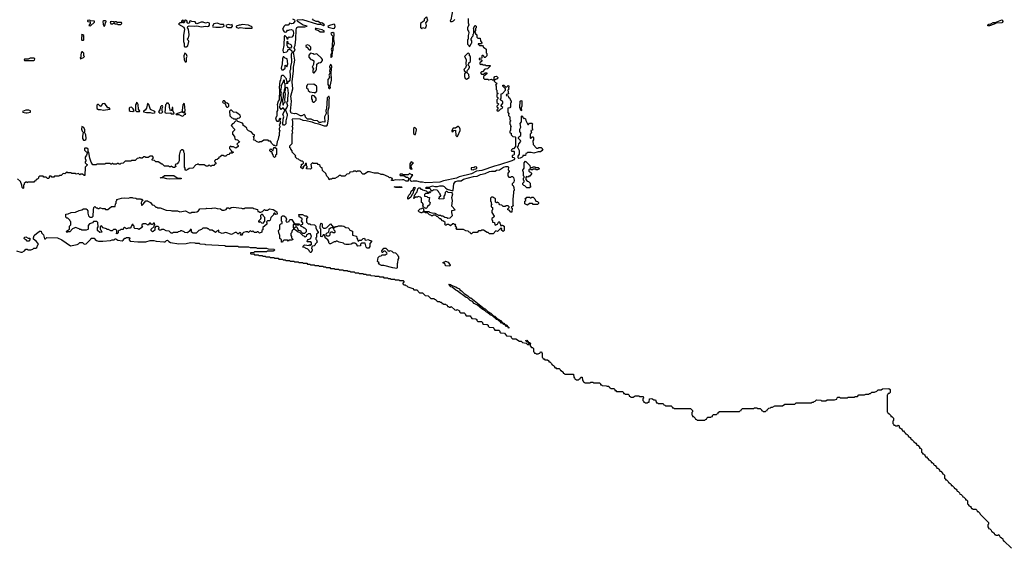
# Model space of a CAD drawing. Extents: x 2708302 to 2968450, y 494490 to 722710.
# Tile 137 of 256: x 2812879 to 2826580, y 656308 to 663657. Entities that reach past the tile are written whole.
import ezdxf

# ---------------------------------------------------------------- set-up
doc = ezdxf.new("R2010")
doc.units = 0

msp = doc.modelspace()

# ---------------------------------------------------------------- linework, layer by layer
at = {"layer": '0CON20XD'}
for points in [[(2818475, 663530), (2818483, 663547), (2818515, 663538), (2818532, 663548), (2818540, 663575), (2818532, 663615), (2818560, 663645), (2818545, 663690), (2818532, 663688), (2818508, 663665), (2818505, 663640), (2818458, 663602), (2818458, 663548), (2818475, 663530)], [(2818906, 663805), (2818878, 663655), (2818870, 663645), (2818872, 663632), (2818895, 663630), (2818915, 663640), (2818932, 663658)], [(2813865, 663570), (2813918, 663622), (2813918, 663638), (2813865, 663640), (2813855, 663650), (2813822, 663648), (2813820, 663635), (2813825, 663630), (2813858, 663628), (2813860, 663605), (2813840, 663575), (2813865, 663570)], [(2814055, 663560), (2814070, 663585), (2814073, 663617), (2814080, 663625), (2814080, 663635), (2814072, 663642), (2814048, 663642), (2814038, 663632), (2814040, 663595), (2814055, 663560)], [(2814285, 663590), (2814300, 663605), (2814295, 663620), (2814235, 663620), (2814225, 663628), (2814203, 663627), (2814195, 663620), (2814187, 663627), (2814155, 663632), (2814140, 663625), (2814145, 663600), (2814175, 663600), (2814182, 663608), (2814195, 663610), (2814205, 663600), (2814235, 663600), (2814245, 663590), (2814285, 663590)], [(2815175, 663278), (2815195, 663280), (2815217, 663293), (2815232, 663355), (2815228, 663368), (2815210, 663385), (2815230, 663405), (2815238, 663445), (2815227, 663525), (2815213, 663545), (2815217, 663563), (2815235, 663570), (2815315, 663567), (2815345, 663573), (2815408, 663558), (2815465, 663568), (2815495, 663560), (2815513, 663567), (2815521, 663579), (2815519, 663609), (2815495, 663617), (2815465, 663610), (2815434, 663624), (2815406, 663624), (2815345, 663600), (2815334, 663604), (2815320, 663625), (2815273, 663633), (2815255, 663642), (2815240, 663635), (2815242, 663615), (2815225, 663604), (2815208, 663615), (2815210, 663635), (2815185, 663650), (2815172, 663648), (2815170, 663635), (2815178, 663625), (2815165, 663612), (2815150, 663615), (2815150, 663625), (2815160, 663635), (2815158, 663648), (2815145, 663650), (2815132, 663638), (2815130, 663615), (2815108, 663612), (2815090, 663595), (2815164, 663554), (2815170, 663525), (2815158, 663435), (2815158, 663355), (2815167, 663325), (2815168, 663285), (2815175, 663278)], [(2815607, 663553), (2815675, 663554), (2815705, 663556), (2815722, 663565), (2815720, 663590), (2815678, 663588), (2815625, 663610), (2815580, 663600), (2815560, 663565), (2815568, 663558), (2815607, 663553)], [(2815775, 663549), (2815825, 663550), (2815842, 663568), (2815835, 663590), (2815815, 663582), (2815782, 663588), (2815755, 663582), (2815748, 663575), (2815755, 663558), (2815775, 663549)], [(2816015, 663538), (2816115, 663540), (2816113, 663555), (2816105, 663563), (2816090, 663565), (2816065, 663580), (2815975, 663590), (2815945, 663580), (2815935, 663582), (2815890, 663565), (2815892, 663552), (2815925, 663540), (2815945, 663548), (2816015, 663538)], [(2816675, 663670), (2816703, 663655), (2816706, 663635), (2816685, 663603), (2816665, 663600), (2816635, 663610), (2816623, 663587), (2816615, 663582), (2816575, 663582), (2816558, 663565), (2816538, 663525), (2816560, 663490), (2816573, 663483), (2816590, 663490), (2816605, 663510), (2816625, 663510), (2816635, 663518), (2816655, 663520), (2816680, 663510)], [(2819340, 663135), (2819338, 663148), (2819328, 663158), (2819315, 663160), (2819310, 663155), (2819308, 663122), (2819272, 663118), (2819272, 663102), (2819305, 663100), (2819310, 663095), (2819308, 663082), (2819282, 663058), (2819282, 663042), (2819295, 663030), (2819302, 663038), (2819315, 663040), (2819325, 663030), (2819355, 663030), (2819365, 663020), (2819425, 663020), (2819430, 663015), (2819388, 662972), (2819352, 662968), (2819318, 662932), (2819305, 662930), (2819292, 662918), (2819305, 662900), (2819335, 662900), (2819355, 662920), (2819378, 662918), (2819380, 662905), (2819332, 662868), (2819332, 662842), (2819345, 662830), (2819395, 662830), (2819405, 662820), (2819445, 662830), (2819455, 662820), (2819480, 662820), (2819480, 662855), (2819492, 662868), (2819515, 662870), (2819530, 662855), (2819530, 662845), (2819518, 662832), (2819505, 662830), (2819495, 662820), (2819480, 662820), (2819482, 662802), (2819502, 662782), (2819520, 662775), (2819500, 662745), (2819510, 662735), (2819510, 662685), (2819520, 662675), (2819520, 662645), (2819530, 662635), (2819530, 662625), (2819520, 662615), (2819520, 662585), (2819530, 662575), (2819530, 662555), (2819520, 662545), (2819520, 662505), (2819540, 662485), (2819538, 662472), (2819520, 662455), (2819520, 662445), (2819530, 662435), (2819530, 662415), (2819520, 662405), (2819522, 662392), (2819548, 662392), (2819572, 662418), (2819588, 662422), (2819600, 662435), (2819580, 662455), (2819580, 662465), (2819600, 662495), (2819600, 662515), (2819570, 662545), (2819570, 662555), (2819580, 662565), (2819580, 662625), (2819598, 662632), (2819640, 662675), (2819638, 662698), (2819602, 662732), (2819602, 662748), (2819618, 662748), (2819645, 662720), (2819658, 662722), (2819675, 662740), (2819690, 662725), (2819680, 662715), (2819680, 662705), (2819690, 662695), (2819670, 662675), (2819680, 662625), (2819652, 662618), (2819650, 662605), (2819678, 662598), (2819682, 662582), (2819700, 662565), (2819702, 662542), (2819720, 662525), (2819720, 662505), (2819710, 662495), (2819710, 662445), (2819698, 662432), (2819670, 662425), (2819670, 662365), (2819690, 662345), (2819680, 662335), (2819680, 662325), (2819700, 662305), (2819700, 662265), (2819710, 662255), (2819710, 662245), (2819700, 662235), (2819700, 662205), (2819710, 662195), (2819710, 662175), (2819720, 662165), (2819710, 662155), (2819710, 662115), (2819700, 662105), (2819700, 662085), (2819718, 662078), (2819720, 662055), (2819742, 662032), (2819775, 662030), (2819780, 662025), (2819780, 661895), (2819748, 661862), (2819735, 661860), (2819722, 661848), (2819720, 661835), (2819725, 661830), (2819755, 661830), (2819760, 661825), (2819760, 661785), (2819748, 661772), (2819732, 661768), (2819730, 661745), (2819755, 661740), (2819767, 661725), (2819755, 661708), (2819728, 661695), (2819555, 661637), (2819485, 661622), (2819308, 661562), (2819235, 661553), (2819164, 661516), (2818995, 661472), (2818955, 661454), (2818774, 661416), (2818725, 661399), (2818525, 661391), (2818485, 661398), (2818455, 661396), (2818405, 661412), (2818355, 661413), (2818335, 661406), (2818316, 661416), (2818312, 661445), (2818348, 661498), (2818335, 661500), (2818305, 661520), (2818285, 661502), (2818265, 661500), (2818215, 661500), (2818205, 661510), (2818175, 661510), (2818170, 661505), (2818175, 661490), (2818225, 661490), (2818255, 661470), (2818275, 661470), (2818290, 661455), (2818285, 661412), (2818258, 661412), (2818225, 661430), (2818205, 661432), (2818165, 661428), (2818105, 661432), (2818082, 661422), (2818055, 661420), (2818050, 661425), (2818068, 661442), (2818068, 661448), (2818055, 661450), (2818042, 661462), (2818025, 661460), (2818012, 661472), (2817935, 661503), (2817910, 661505), (2817865, 661521), (2817815, 661524), (2817745, 661542), (2817725, 661540), (2817675, 661510), (2817655, 661510), (2817615, 661550), (2817575, 661550), (2817565, 661540), (2817555, 661550), (2817525, 661550), (2817515, 661540), (2817472, 661538), (2817470, 661525), (2817458, 661512), (2817432, 661508), (2817405, 661480), (2817355, 661480), (2817345, 661490), (2817325, 661490), (2817308, 661472), (2817295, 661470), (2817265, 661450), (2817225, 661450), (2817218, 661442), (2817195, 661440), (2817185, 661430), (2817178, 661458), (2817152, 661482), (2817138, 661518), (2817092, 661562), (2817088, 661598), (2817072, 661602), (2817060, 661615), (2817058, 661628), (2817048, 661638), (2817032, 661642), (2817025, 661660), (2816965, 661660), (2816952, 661668), (2816930, 661645), (2816940, 661595), (2816925, 661580), (2816872, 661582), (2816870, 661595), (2816880, 661605), (2816880, 661615), (2816870, 661625), (2816868, 661658), (2816855, 661660), (2816848, 661632), (2816820, 661605), (2816828, 661592), (2816812, 661582), (2816792, 661602), (2816790, 661615), (2816800, 661625), (2816802, 661648), (2816815, 661650), (2816828, 661662), (2816828, 661678), (2816815, 661690), (2816795, 661690), (2816788, 661698), (2816772, 661702), (2816758, 661718), (2816742, 661722), (2816712, 661752), (2816720, 661765), (2816670, 661815), (2816670, 661835), (2816650, 661855), (2816650, 661865), (2816640, 661875), (2816640, 661905), (2816670, 661935), (2816670, 662075), (2816680, 662085), (2816670, 662115), (2816680, 662135), (2816680, 662155), (2816670, 662175), (2816680, 662185), (2816680, 662245), (2816672, 662265), (2816680, 662285), (2816775, 662279), (2816819, 662261), (2816867, 662257), (2816945, 662237), (2816975, 662221), (2817039, 662209), (2817115, 662181), (2817155, 662180), (2817164, 662195), (2817174, 662276), (2817173, 662395), (2817186, 662444), (2817187, 662545), (2817192, 662565), (2817185, 662590), (2817175, 662590), (2817158, 662572), (2817147, 662417), (2817138, 662395), (2817142, 662355), (2817122, 662305), (2817125, 662232), (2817095, 662238), (2817065, 662228), (2817048, 662228), (2817025, 662250), (2816974, 662254), (2816933, 662273), (2816883, 662273), (2816855, 662300), (2816850, 662325), (2816835, 662340), (2816805, 662322), (2816785, 662320), (2816735, 662350), (2816715, 662352), (2816705, 662348), (2816658, 662358), (2816647, 662385), (2816660, 662525), (2816654, 662595), (2816678, 662695), (2816670, 662795), (2816690, 662945), (2816687, 662995), (2816698, 663045), (2816708, 663095), (2816690, 663205), (2816710, 663235), (2816700, 663265), (2816713, 663305), (2816723, 663387), (2816724, 663515), (2816730, 663535), (2816735, 663547), (2816755, 663556), (2816845, 663558), (2816880, 663565), (2816825, 663580), (2816754, 663625), (2816734, 663646), (2816745, 663656), (2816815, 663660), (2817025, 663597), (2817063, 663593), (2817105, 663578), (2817120, 663585), (2817082, 663612), (2817065, 663610), (2817032, 663632), (2817004, 663634), (2816965, 663652), (2816955, 663670)], [(2817245, 663534), (2817260, 663540), (2817267, 663563), (2817264, 663584), (2817255, 663593), (2817205, 663582), (2817168, 663565), (2817172, 663555), (2817245, 663534)], [(2819118, 663675), (2819118, 663615), (2819128, 663585), (2819110, 663545), (2819110, 663515), (2819125, 663498), (2819131, 663475), (2819118, 663435), (2819120, 663385), (2819110, 663375), (2819110, 663315), (2819128, 663298), (2819135, 663280), (2819148, 663292), (2819160, 663325), (2819170, 663335), (2819170, 663365), (2819160, 663375), (2819160, 663395), (2819170, 663405), (2819170, 663415), (2819188, 663432), (2819190, 663455), (2819200, 663465), (2819200, 663525), (2819190, 663535), (2819200, 663545), (2819212, 663578), (2819218, 663578), (2819230, 663565), (2819230, 663545), (2819220, 663535), (2819220, 663505), (2819210, 663495), (2819210, 663485), (2819220, 663475), (2819222, 663462), (2819240, 663445), (2819242, 663412), (2819255, 663400), (2819288, 663398), (2819290, 663365), (2819310, 663335), (2819305, 663320), (2819260, 663320), (2819260, 663315), (2819275, 663300), (2819318, 663298), (2819330, 663285), (2819332, 663272), (2819348, 663268), (2819370, 663245), (2819370, 663195), (2819380, 663185), (2819380, 663155), (2819358, 663132), (2819345, 663130), (2819340, 663135)], [(2826353, 663573), (2826350, 663585), (2826365, 663597), (2826392, 663598), (2826425, 663617), (2826455, 663620), (2826545, 663653), (2826562, 663635), (2826545, 663614), (2826465, 663610), (2826440, 663595), (2826375, 663573), (2826353, 663573)], [(2816680, 663510), (2816691, 663475), (2816682, 663438), (2816665, 663416), (2816635, 663410), (2816622, 663418), (2816610, 663405), (2816605, 663380), (2816598, 663408), (2816575, 663432), (2816565, 663432), (2816559, 663421), (2816554, 663296), (2816542, 663232), (2816547, 663207), (2816555, 663202), (2816595, 663210), (2816610, 663225), (2816612, 663238), (2816622, 663248), (2816635, 663250), (2816664, 663224), (2816672, 663205), (2816658, 663175), (2816662, 663065), (2816646, 663005), (2816646, 662965), (2816636, 662945), (2816642, 662875), (2816636, 662814), (2816628, 662802), (2816610, 662790), (2816605, 662770), (2816593, 662763), (2816590, 662775), (2816600, 662785), (2816600, 662795), (2816594, 662804), (2816590, 662835), (2816549, 662879), (2816527, 662883), (2816516, 662874), (2816506, 662815), (2816497, 662803), (2816489, 662715), (2816493, 662675), (2816490, 662545), (2816476, 662524), (2816460, 662475), (2816466, 662455), (2816467, 662395), (2816458, 662382), (2816458, 662315), (2816448, 662305), (2816440, 662275), (2816458, 662248), (2816475, 662247), (2816490, 662255), (2816495, 662278), (2816505, 662288), (2816510, 662285), (2816500, 662255), (2816509, 662221), (2816490, 662195), (2816498, 662175), (2816500, 662165), (2816490, 662145), (2816490, 662125), (2816497, 662115), (2816488, 662085), (2816490, 662045), (2816480, 662025), (2816477, 661993), (2816460, 661965), (2816450, 661905), (2816435, 661900), (2816428, 661908), (2816415, 661910), (2816382, 661942), (2816380, 661955), (2816368, 661968), (2816345, 661970), (2816335, 661980), (2816275, 661980), (2816245, 661960), (2816215, 661960), (2816205, 661950), (2816172, 661962), (2816158, 661978), (2816142, 661982), (2816130, 661995), (2816140, 662005), (2816130, 662035), (2816148, 662042), (2816148, 662058), (2816132, 662062), (2816098, 662098), (2816062, 662112), (2816042, 662132), (2816038, 662148), (2816008, 662178), (2815990, 662185), (2815990, 662205), (2815978, 662218), (2815915, 662240), (2815905, 662250), (2815882, 662248), (2815862, 662228), (2815860, 662215), (2815842, 662208), (2815820, 662185), (2815870, 662135), (2815868, 662122), (2815840, 662095), (2815840, 662065), (2815870, 662035), (2815872, 662002), (2815885, 661990), (2815908, 661988), (2815940, 661955), (2815922, 661948), (2815900, 661925), (2815918, 661908), (2815918, 661892), (2815885, 661870), (2815855, 661890), (2815825, 661890), (2815812, 661898), (2815800, 661885), (2815800, 661865), (2815818, 661848), (2815822, 661832), (2815832, 661822), (2815848, 661818), (2815848, 661812), (2815835, 661800), (2815805, 661800), (2815788, 661782), (2815765, 661780), (2815745, 661760), (2815725, 661760), (2815715, 661770), (2815682, 661768), (2815668, 661752), (2815652, 661748), (2815648, 661732), (2815628, 661712), (2815605, 661710), (2815592, 661698), (2815590, 661685), (2815608, 661668), (2815608, 661652), (2815595, 661650), (2815578, 661632), (2815555, 661630), (2815545, 661620), (2815532, 661622), (2815515, 661640), (2815498, 661622), (2815475, 661620), (2815445, 661640), (2815375, 661640), (2815368, 661648), (2815355, 661650), (2815348, 661642), (2815332, 661638), (2815288, 661592), (2815235, 661590), (2815218, 661572), (2815192, 661562), (2815180, 661575), (2815180, 661595), (2815173, 661605), (2815172, 661745), (2815170, 661795), (2815163, 661813), (2815162, 661832), (2815145, 661850), (2815132, 661848), (2815112, 661828), (2815098, 661775), (2815097, 661693), (2815090, 661675), (2815068, 661652), (2815055, 661650), (2815042, 661638), (2815050, 661615), (2815035, 661600), (2815015, 661600), (2814985, 661620), (2814975, 661610), (2814965, 661610), (2814955, 661620), (2814895, 661620), (2814868, 661648), (2814855, 661650), (2814805, 661680), (2814775, 661680), (2814755, 661700), (2814722, 661702), (2814722, 661718), (2814740, 661735), (2814738, 661748), (2814725, 661760), (2814695, 661760), (2814665, 661740), (2814635, 661740), (2814625, 661750), (2814605, 661750), (2814585, 661730), (2814565, 661730), (2814558, 661738), (2814545, 661740), (2814535, 661730), (2814512, 661728), (2814485, 661700), (2814435, 661700), (2814425, 661690), (2814345, 661690), (2814318, 661662), (2814285, 661660), (2814275, 661650), (2814265, 661650), (2814255, 661660), (2814235, 661660), (2814225, 661650), (2814185, 661650), (2814175, 661660), (2814165, 661660), (2814155, 661650), (2814145, 661650), (2814135, 661660), (2814075, 661660), (2814065, 661650), (2813955, 661650), (2813945, 661640), (2813895, 661640), (2813872, 661675), (2813854, 661734), (2813842, 661812), (2813830, 661825), (2813830, 661855), (2813815, 661870), (2813785, 661870), (2813780, 661865), (2813782, 661842), (2813802, 661822), (2813820, 661815), (2813808, 661775), (2813788, 661745), (2813788, 661728), (2813800, 661705), (2813800, 661695), (2813788, 661682), (2813788, 661668), (2813808, 661648), (2813816, 661646), (2813818, 661635), (2813790, 661605), (2813785, 661490), (2813775, 661490), (2813755, 661510), (2813725, 661510), (2813715, 661500), (2813695, 661520), (2813665, 661510), (2813655, 661520), (2813605, 661520), (2813595, 661530), (2813545, 661530), (2813535, 661540), (2813508, 661512), (2813485, 661520), (2813458, 661492), (2813435, 661490), (2813425, 661480), (2813365, 661480), (2813355, 661470), (2813325, 661470), (2813315, 661480), (2813295, 661480), (2813285, 661450), (2813265, 661450), (2813248, 661468), (2813215, 661470), (2813205, 661480), (2813155, 661480), (2813142, 661468), (2813140, 661455), (2813128, 661442), (2813115, 661440), (2813102, 661428), (2813098, 661412), (2813085, 661410), (2813075, 661400), (2812995, 661400), (2812985, 661390), (2812978, 661398), (2812965, 661400), (2812942, 661378), (2812940, 661365), (2812930, 661355), (2812930, 661315), (2812925, 661310), (2812912, 661325), (2812910, 661355), (2812888, 661408), (2812850, 661445)], [(2813765, 663370), (2813770, 663375), (2813770, 663435), (2813758, 663448), (2813745, 663450), (2813740, 663435), (2813750, 663425), (2813740, 663415), (2813738, 663378), (2813745, 663370), (2813765, 663370)], [(2817058, 663488), (2817115, 663490), (2817118, 663498), (2817090, 663515), (2817005, 663536), (2816990, 663535), (2816995, 663520), (2817035, 663508), (2817058, 663488)], [(2817215, 663130), (2817228, 663145), (2817230, 663215), (2817240, 663235), (2817242, 663275), (2817258, 663325), (2817250, 663385), (2817253, 663463), (2817235, 663477), (2817220, 663475), (2817208, 663465), (2817218, 663445), (2817240, 663425), (2817230, 663405), (2817228, 663275), (2817213, 663245), (2817220, 663215), (2817220, 663195), (2817210, 663175), (2817210, 663135), (2817215, 663130)], [(2816645, 663260), (2816612, 663272), (2816610, 663285), (2816600, 663295), (2816600, 663355), (2816605, 663360), (2816612, 663332), (2816652, 663312), (2816662, 663295), (2816661, 663279), (2816645, 663260)], [(2816925, 663240), (2816930, 663245), (2816930, 663275), (2816909, 663299), (2816885, 663308), (2816862, 663298), (2816860, 663285), (2816876, 663276), (2816905, 663240), (2816925, 663240)], [(2813725, 663110), (2813732, 663118), (2813768, 663132), (2813780, 663145), (2813772, 663155), (2813772, 663192), (2813755, 663210), (2813742, 663208), (2813733, 663195), (2813728, 663165), (2813730, 663135), (2813720, 663125), (2813725, 663110)], [(2815195, 663070), (2815200, 663075), (2815200, 663125), (2815207, 663145), (2815200, 663175), (2815188, 663188), (2815175, 663190), (2815163, 663155), (2815168, 663098), (2815182, 663072), (2815195, 663070)], [(2816975, 662920), (2817000, 662945), (2817010, 662965), (2817015, 663040), (2817035, 663058), (2817065, 663060), (2817080, 663070), (2817092, 663088), (2817092, 663102), (2817080, 663120), (2817015, 663180), (2816975, 663172), (2816962, 663182), (2816925, 663190), (2816900, 663165), (2816900, 663135), (2816932, 663102), (2816955, 663100), (2816970, 663085), (2816967, 663035), (2816950, 662995), (2816968, 662975), (2816958, 662952), (2816958, 662928), (2816965, 662920), (2816975, 662920)], [(2819095, 662830), (2819132, 662855), (2819130, 662895), (2819100, 662925), (2819110, 662955), (2819130, 662975), (2819140, 662995), (2819140, 663005), (2819120, 663025), (2819120, 663035), (2819130, 663045), (2819130, 663055), (2819150, 663075), (2819150, 663145), (2819140, 663155), (2819138, 663178), (2819125, 663190), (2819112, 663188), (2819070, 663145), (2819090, 663105), (2819088, 663045), (2819092, 663015), (2819084, 662986), (2819062, 662968), (2819060, 662955), (2819080, 662925), (2819080, 662915), (2819070, 662905), (2819068, 662865), (2819078, 662838), (2819095, 662830)], [(2813075, 663088), (2813085, 663092), (2813090, 663115), (2813075, 663122), (2813025, 663120), (2812995, 663110), (2812945, 663110), (2812940, 663105), (2812945, 663090), (2813075, 663088)], [(2816525, 662958), (2816545, 662960), (2816572, 662985), (2816572, 663025), (2816590, 663015), (2816595, 663000), (2816609, 663045), (2816600, 663115), (2816575, 663120), (2816555, 663140), (2816545, 663140), (2816537, 663115), (2816532, 663045), (2816516, 662985), (2816525, 662958)], [(2817195, 662700), (2817202, 662715), (2817198, 662735), (2817218, 662815), (2817212, 662925), (2817220, 663005), (2817215, 663030), (2817205, 663032), (2817188, 663005), (2817188, 662995), (2817198, 662985), (2817192, 662945), (2817198, 662925), (2817180, 662885), (2817186, 662876), (2817188, 662855), (2817166, 662824), (2817167, 662757), (2817180, 662735), (2817178, 662708), (2817185, 662700), (2817195, 662700)], [(2816551, 662191), (2816542, 662205), (2816546, 662274), (2816554, 662305), (2816540, 662345), (2816570, 662395), (2816570, 662405), (2816545, 662430), (2816515, 662410), (2816500, 662435), (2816502, 662478), (2816522, 662535), (2816524, 662575), (2816513, 662605), (2816520, 662635), (2816512, 662665), (2816520, 662725), (2816524, 662746), (2816552, 662798), (2816555, 662820), (2816560, 662815), (2816560, 662785), (2816570, 662765), (2816570, 662705), (2816558, 662675), (2816560, 662655), (2816546, 662634), (2816546, 662574), (2816538, 662545), (2816540, 662475), (2816548, 662472), (2816552, 662498), (2816572, 662508), (2816573, 662515), (2816569, 662545), (2816576, 662625), (2816570, 662665), (2816577, 662675), (2816580, 662715), (2816595, 662720), (2816605, 662708), (2816616, 662635), (2816604, 662565), (2816606, 662525), (2816592, 662505), (2816606, 662465), (2816594, 662435), (2816578, 662415), (2816578, 662398), (2816601, 662345), (2816603, 662325), (2816580, 662250), (2816582, 662208), (2816565, 662192), (2816551, 662191)], [(2816985, 662640), (2817013, 662665), (2817014, 662724), (2817008, 662735), (2816972, 662762), (2816882, 662758), (2816880, 662745), (2816870, 662735), (2816870, 662705), (2816890, 662695), (2816892, 662672), (2816914, 662654), (2816976, 662646), (2816985, 662640)], [(2816975, 662510), (2817002, 662538), (2817002, 662565), (2816978, 662598), (2816955, 662602), (2816938, 662592), (2816938, 662558), (2816948, 662545), (2816950, 662525), (2816965, 662510), (2816975, 662510)], [(2814045, 662398), (2814075, 662402), (2814140, 662415), (2814125, 662430), (2814105, 662430), (2814065, 662490), (2814032, 662488), (2814005, 662450), (2813975, 662480), (2813965, 662480), (2813952, 662468), (2813950, 662420), (2813975, 662410), (2814005, 662410), (2814045, 662398)], [(2814545, 662380), (2814550, 662385), (2814534, 662414), (2814527, 662477), (2814518, 662498), (2814505, 662510), (2814500, 662485), (2814490, 662475), (2814488, 662395), (2814505, 662380), (2814545, 662380)], [(2814725, 662356), (2814755, 662362), (2814762, 662368), (2814760, 662380), (2814697, 662407), (2814675, 662480), (2814668, 662488), (2814655, 662490), (2814642, 662425), (2814625, 662398), (2814600, 662385), (2814600, 662375), (2814645, 662367), (2814693, 662367), (2814725, 662356)], [(2814828, 662358), (2814855, 662362), (2814870, 662375), (2814862, 662385), (2814862, 662425), (2814870, 662445), (2814865, 662460), (2814852, 662458), (2814840, 662445), (2814828, 662405), (2814810, 662375), (2814828, 662358)], [(2814988, 662348), (2815025, 662350), (2815030, 662355), (2815012, 662395), (2815008, 662438), (2815000, 662435), (2815000, 662415), (2814990, 662405), (2814990, 662395), (2814975, 662390), (2814963, 662437), (2814962, 662472), (2814950, 662485), (2814948, 662498), (2814922, 662498), (2814920, 662485), (2814910, 662475), (2814900, 662365), (2814916, 662356), (2814975, 662360), (2814988, 662348)], [(2815165, 662370), (2815178, 662382), (2815182, 662395), (2815170, 662485), (2815165, 662490), (2815150, 662475), (2815140, 662395), (2815150, 662370), (2815165, 662370)], [(2815775, 662440), (2815790, 662455), (2815788, 662478), (2815768, 662498), (2815752, 662502), (2815728, 662528), (2815712, 662528), (2815702, 662512), (2815712, 662502), (2815728, 662498), (2815740, 662485), (2815752, 662452), (2815762, 662442), (2815775, 662440)], [(2819855, 662390), (2819838, 662435), (2819844, 662525), (2819855, 662532), (2819865, 662528), (2819867, 662515), (2819867, 662455), (2819858, 662432), (2819860, 662395), (2819855, 662390)], [(2812965, 662360), (2812985, 662363), (2813028, 662372), (2813028, 662388), (2813005, 662400), (2812965, 662401), (2812918, 662382), (2812921, 662371), (2812940, 662365), (2812965, 662360)], [(2814455, 662382), (2814470, 662395), (2814458, 662418), (2814435, 662440), (2814412, 662438), (2814400, 662425), (2814400, 662395), (2814415, 662383), (2814455, 662382)], [(2815138, 662318), (2815155, 662320), (2815172, 662338), (2815190, 662345), (2815175, 662360), (2815155, 662360), (2815150, 662370), (2815125, 662372), (2815050, 662345), (2815055, 662340), (2815095, 662340), (2815138, 662318)], [(2815885, 662270), (2815915, 662290), (2815938, 662292), (2815950, 662305), (2815948, 662328), (2815938, 662338), (2815922, 662342), (2815898, 662368), (2815855, 662370), (2815828, 662398), (2815812, 662398), (2815800, 662385), (2815802, 662322), (2815832, 662292), (2815845, 662290), (2815855, 662280), (2815875, 662280), (2815885, 662270)], [(2819825, 661728), (2819813, 661735), (2819815, 661760), (2819832, 661788), (2819833, 661835), (2819815, 661870), (2819800, 661885), (2819820, 661905), (2819825, 661930), (2819850, 661965), (2819848, 661978), (2819822, 662005), (2819822, 662015), (2819825, 662028), (2819852, 662048), (2819850, 662085), (2819840, 662095), (2819840, 662135), (2819850, 662165), (2819842, 662215), (2819860, 662235), (2819860, 662315), (2819865, 662320), (2819878, 662308), (2819880, 662295), (2819892, 662282), (2819905, 662290), (2819918, 662278), (2819920, 662255), (2819952, 662202), (2819960, 662200), (2819975, 662220), (2820005, 662220), (2820020, 662205), (2820010, 662195), (2820010, 662145), (2820020, 662135), (2820008, 662122), (2819990, 662115), (2820000, 662085), (2819980, 662065), (2819980, 662015), (2819985, 662010), (2819998, 662012), (2820005, 662030), (2820018, 662028), (2820030, 662015), (2820030, 661985), (2820020, 661975), (2820022, 661922), (2820072, 661872), (2820095, 661870), (2820105, 661880), (2820135, 661880), (2820148, 661868), (2820150, 661855), (2820160, 661845), (2820125, 661822), (2820095, 661820), (2820035, 661800), (2819995, 661812), (2819945, 661810), (2819935, 661800), (2819922, 661798), (2819915, 661770), (2819882, 661768), (2819880, 661755), (2819870, 661745), (2819845, 661733), (2819825, 661728)], [(2813785, 661982), (2813800, 661990), (2813803, 662005), (2813800, 662055), (2813780, 662095), (2813786, 662104), (2813786, 662125), (2813770, 662160), (2813745, 662170), (2813737, 662135), (2813746, 662106), (2813760, 662095), (2813751, 662035), (2813753, 662005), (2813765, 661982), (2813785, 661982)], [(2818385, 662060), (2818402, 662125), (2818400, 662135), (2818375, 662160), (2818358, 662142), (2818358, 662095), (2818360, 662075), (2818375, 662060), (2818385, 662060)], [(2818965, 662030), (2818977, 662043), (2819010, 662115), (2819010, 662135), (2818998, 662158), (2818985, 662170), (2818975, 662170), (2818945, 662150), (2818912, 662148), (2818890, 662115), (2818892, 662102), (2818905, 662100), (2818922, 662118), (2818945, 662120), (2818950, 662045), (2818965, 662030)], [(2816425, 661740), (2816410, 661755), (2816408, 661778), (2816390, 661795), (2816398, 661808), (2816388, 661818), (2816372, 661822), (2816360, 661835), (2816360, 661845), (2816375, 661860), (2816392, 661842), (2816405, 661840), (2816412, 661868), (2816422, 661878), (2816435, 661880), (2816450, 661865), (2816450, 661785), (2816440, 661775), (2816440, 661755), (2816425, 661740)], [(2818335, 661580), (2818340, 661585), (2818330, 661595), (2818328, 661632), (2818360, 661665), (2818325, 661680), (2818310, 661655), (2818310, 661595), (2818322, 661582), (2818335, 661580)], [(2819975, 661320), (2819935, 661320), (2819908, 661348), (2819892, 661352), (2819880, 661365), (2819880, 661385), (2819900, 661405), (2819900, 661415), (2819890, 661425), (2819890, 661455), (2819900, 661465), (2819900, 661475), (2819890, 661485), (2819890, 661535), (2819883, 661543), (2819880, 661565), (2819900, 661595), (2819900, 661665), (2819915, 661690), (2819978, 661628), (2819982, 661602), (2820015, 661600), (2820025, 661610), (2820045, 661610), (2820055, 661600), (2820095, 661600), (2820110, 661585), (2820085, 661570), (2820065, 661570), (2820055, 661580), (2820025, 661580), (2820015, 661570), (2819995, 661570), (2819988, 661578), (2819975, 661580), (2819962, 661568), (2819962, 661552), (2819972, 661542), (2819988, 661538), (2820000, 661525), (2820000, 661515), (2819978, 661482), (2819965, 661480), (2819955, 661470), (2819932, 661478), (2819920, 661465), (2819920, 661435), (2819942, 661412), (2819958, 661408), (2819980, 661385), (2819980, 661345), (2819990, 661335), (2819975, 661320)], [(2819465, 660680), (2819415, 660680), (2819398, 660698), (2819385, 660700), (2819335, 660730), (2819305, 660730), (2819295, 660720), (2819265, 660720), (2819245, 660700), (2819185, 660700), (2819168, 660682), (2819155, 660680), (2819148, 660698), (2819132, 660702), (2819118, 660718), (2819085, 660720), (2819055, 660740), (2818962, 660742), (2818950, 660755), (2818960, 660765), (2818940, 660795), (2818950, 660805), (2818945, 660810), (2818925, 660810), (2818918, 660818), (2818905, 660820), (2818875, 660790), (2818845, 660810), (2818825, 660810), (2818815, 660800), (2818802, 660802), (2818790, 660815), (2818800, 660825), (2818798, 660838), (2818778, 660858), (2818762, 660862), (2818738, 660888), (2818725, 660890), (2818698, 660918), (2818682, 660922), (2818665, 660940), (2818635, 660940), (2818625, 660930), (2818605, 660930), (2818598, 660938), (2818582, 660942), (2818555, 660970), (2818525, 660970), (2818515, 660980), (2818485, 660980), (2818478, 660972), (2818465, 660970), (2818458, 660978), (2818442, 660982), (2818430, 660995), (2818430, 661005), (2818452, 661028), (2818475, 661030), (2818485, 661040), (2818498, 661028), (2818500, 661005), (2818515, 660990), (2818575, 660990), (2818582, 660982), (2818615, 660970), (2818657, 660967), (2818705, 660940), (2818735, 660940), (2818745, 660930), (2818765, 660930), (2818795, 660910), (2818822, 660908), (2818835, 660900), (2818868, 660902), (2818900, 660935), (2818890, 660975), (2818892, 661005), (2818940, 661015), (2818894, 661065), (2818901, 661145), (2818893, 661185), (2818908, 661235), (2818898, 661248), (2818843, 661253), (2818828, 661268), (2818815, 661270), (2818800, 661255), (2818795, 661220), (2818780, 661205), (2818780, 661165), (2818715, 661160), (2818710, 661175), (2818720, 661185), (2818722, 661198), (2818738, 661202), (2818740, 661215), (2818730, 661225), (2818730, 661235), (2818710, 661255), (2818708, 661268), (2818688, 661288), (2818635, 661290), (2818625, 661280), (2818605, 661280), (2818598, 661298), (2818585, 661310), (2818535, 661310), (2818530, 661315), (2818535, 661330), (2818575, 661330), (2818625, 661346), (2818657, 661337), (2818695, 661337), (2818725, 661346), (2818766, 661346), (2818785, 661340), (2818805, 661320), (2818825, 661300), (2818905, 661280), (2818910, 661285), (2818922, 661375), (2818945, 661406), (2818975, 661416), (2819022, 661418), (2819055, 661438), (2819195, 661477), (2819245, 661480), (2819290, 661505), (2819355, 661520), (2819415, 661546), (2819445, 661552), (2819495, 661550), (2819515, 661567), (2819555, 661570), (2819610, 661605), (2819644, 661616), (2819670, 661615), (2819680, 661605), (2819678, 661568), (2819690, 661555), (2819690, 661545), (2819670, 661525), (2819670, 661485), (2819685, 661470), (2819715, 661470), (2819723, 661477), (2819737, 661477), (2819750, 661465), (2819760, 661425), (2819755, 661400), (2819730, 661375), (2819732, 661362), (2819745, 661350), (2819756, 661326), (2819758, 661282), (2819750, 661275), (2819747, 661183), (2819740, 661175), (2819740, 661085), (2819748, 661075), (2819720, 661045), (2819730, 661035), (2819728, 660982), (2819712, 660982), (2819688, 661008), (2819672, 661012), (2819672, 661028), (2819690, 661045), (2819690, 661055), (2819678, 661068), (2819645, 661070), (2819635, 661060), (2819605, 661060), (2819588, 661078), (2819562, 661082), (2819550, 661095), (2819548, 661108), (2819535, 661110), (2819525, 661120), (2819515, 661110), (2819502, 661122), (2819500, 661165), (2819488, 661178), (2819475, 661180), (2819465, 661190), (2819445, 661190), (2819430, 661175), (2819430, 661135), (2819440, 661125), (2819440, 661105), (2819450, 661095), (2819440, 661085), (2819440, 661055), (2819460, 661045), (2819460, 661015), (2819450, 661005), (2819450, 660975), (2819480, 660925), (2819478, 660912), (2819450, 660895), (2819450, 660875), (2819460, 660865), (2819460, 660840), (2819488, 660838), (2819490, 660805), (2819505, 660800), (2819512, 660808), (2819528, 660812), (2819545, 660850), (2819558, 660838), (2819560, 660825), (2819570, 660815), (2819570, 660795), (2819578, 660792), (2819582, 660798), (2819595, 660800), (2819620, 660785), (2819620, 660725), (2819608, 660712), (2819582, 660732), (2819590, 660755), (2819575, 660760), (2819528, 660712), (2819505, 660720), (2819465, 660680)], [(2819195, 661570), (2819205, 661580), (2819228, 661582), (2819240, 661595), (2819238, 661608), (2819215, 661610), (2819205, 661600), (2819162, 661598), (2819162, 661572), (2819195, 661570)], [(2814965, 661441), (2814925, 661444), (2814875, 661460), (2814844, 661454), (2814840, 661465), (2814865, 661470), (2814895, 661490), (2815025, 661490), (2815068, 661458), (2815125, 661456), (2815125, 661444), (2814965, 661441)], [(2818195, 661322), (2818114, 661324), (2818090, 661335), (2818165, 661340), (2818190, 661335), (2818200, 661325), (2818195, 661322)], [(2818285, 661162), (2818278, 661168), (2818279, 661185), (2818294, 661216), (2818318, 661242), (2818324, 661275), (2818352, 661298), (2818362, 661325), (2818375, 661327), (2818378, 661305), (2818355, 661260), (2818350, 661235), (2818335, 661220), (2818322, 661188), (2818285, 661162)], [(2818535, 661030), (2818528, 661038), (2818512, 661042), (2818490, 661065), (2818490, 661075), (2818500, 661085), (2818490, 661095), (2818488, 661108), (2818470, 661115), (2818470, 661175), (2818458, 661188), (2818425, 661200), (2818415, 661190), (2818385, 661190), (2818365, 661170), (2818360, 661175), (2818370, 661180), (2818373, 661217), (2818388, 661232), (2818390, 661245), (2818408, 661262), (2818420, 661305), (2818435, 661320), (2818448, 661318), (2818462, 661302), (2818475, 661300), (2818485, 661290), (2818535, 661280), (2818555, 661260), (2818575, 661260), (2818585, 661270), (2818600, 661265), (2818588, 661252), (2818575, 661250), (2818565, 661240), (2818525, 661240), (2818510, 661225), (2818512, 661202), (2818545, 661200), (2818555, 661190), (2818580, 661185), (2818570, 661135), (2818590, 661115), (2818580, 661085), (2818552, 661058), (2818550, 661045), (2818535, 661030)], [(2815975, 660660), (2815952, 660662), (2815960, 660685), (2815945, 660700), (2815925, 660680), (2815912, 660682), (2815895, 660700), (2815875, 660700), (2815825, 660670), (2815745, 660700), (2815694, 660684), (2815652, 660702), (2815650, 660730), (2815622, 660718), (2815605, 660700), (2815555, 660730), (2815525, 660730), (2815508, 660748), (2815495, 660750), (2815485, 660760), (2815425, 660760), (2815408, 660742), (2815372, 660728), (2815335, 660690), (2815295, 660690), (2815270, 660705), (2815270, 660735), (2815265, 660740), (2815252, 660738), (2815248, 660722), (2815215, 660692), (2815175, 660700), (2815168, 660708), (2815135, 660720), (2815115, 660720), (2815107, 660713), (2815085, 660710), (2815075, 660700), (2815015, 660700), (2815005, 660690), (2814985, 660690), (2814958, 660718), (2814915, 660720), (2814885, 660740), (2814855, 660740), (2814845, 660730), (2814825, 660730), (2814810, 660745), (2814818, 660768), (2814805, 660780), (2814775, 660780), (2814760, 660765), (2814758, 660732), (2814738, 660712), (2814725, 660710), (2814710, 660725), (2814710, 660745), (2814748, 660782), (2814750, 660795), (2814760, 660805), (2814755, 660830), (2814742, 660828), (2814725, 660810), (2814715, 660810), (2814698, 660828), (2814685, 660830), (2814678, 660812), (2814665, 660800), (2814635, 660820), (2814595, 660820), (2814580, 660805), (2814580, 660785), (2814588, 660772), (2814535, 660740), (2814525, 660750), (2814482, 660752), (2814470, 660765), (2814470, 660785), (2814460, 660795), (2814458, 660808), (2814445, 660810), (2814430, 660775), (2814415, 660760), (2814385, 660760), (2814378, 660752), (2814365, 660750), (2814335, 660770), (2814322, 660758), (2814318, 660742), (2814285, 660740), (2814275, 660730), (2814262, 660728), (2814250, 660715), (2814248, 660692), (2814235, 660680), (2814220, 660685), (2814230, 660695), (2814230, 660725), (2814218, 660738), (2814185, 660740), (2814165, 660720), (2814145, 660720), (2814115, 660740), (2814095, 660740), (2814085, 660750), (2814042, 660762), (2814015, 660790), (2814000, 660775), (2814000, 660745), (2814010, 660735), (2814020, 660705), (2813995, 660700), (2813960, 660725), (2813960, 660765), (2813970, 660775), (2813968, 660838), (2813952, 660852), (2813908, 660852), (2813890, 660835), (2813852, 660818), (2813832, 660798), (2813830, 660745), (2813825, 660740), (2813805, 660732), (2813745, 660732), (2813735, 660740), (2813715, 660740), (2813708, 660748), (2813655, 660770), (2813648, 660762), (2813612, 660748), (2813575, 660710), (2813545, 660710), (2813535, 660700), (2813530, 660715), (2813570, 660745), (2813570, 660785), (2813590, 660805), (2813590, 660845), (2813580, 660855), (2813578, 660868), (2813548, 660898), (2813535, 660900), (2813522, 660912), (2813520, 660955), (2813555, 660960), (2813594, 660976), (2813655, 660981), (2813705, 661003), (2813745, 661012), (2813765, 661026), (2813804, 661026), (2813815, 661020), (2813825, 661000), (2813827, 660965), (2813838, 660928), (2813855, 660910), (2813885, 660910), (2813900, 660925), (2813904, 661015), (2813912, 661045), (2813925, 661060), (2813942, 661042), (2813955, 661040), (2813965, 661030), (2813985, 661030), (2813995, 661040), (2814005, 661040), (2814025, 661030), (2814065, 661030), (2814075, 661020), (2814105, 661020), (2814155, 661060), (2814208, 661062), (2814210, 661095), (2814220, 661105), (2814220, 661135), (2814230, 661145), (2814230, 661155), (2814295, 661178), (2814335, 661182), (2814395, 661178), (2814414, 661186), (2814445, 661187), (2814455, 661180), (2814496, 661176), (2814508, 661168), (2814555, 661168), (2814565, 661160), (2814585, 661160), (2814590, 661145), (2814572, 661128), (2814568, 661112), (2814575, 661080), (2814585, 661080), (2814599, 661091), (2814632, 661138), (2814655, 661140), (2814662, 661132), (2814700, 661115), (2814722, 661082), (2814745, 661080), (2814772, 661052), (2814785, 661050), (2814795, 661040), (2814835, 661042), (2814915, 661008), (2814980, 661005), (2814995, 661000), (2815075, 661000), (2815105, 660988), (2815185, 660998), (2815235, 660970), (2815265, 660970), (2815275, 660980), (2815315, 660980), (2815342, 660988), (2815365, 661000), (2815385, 661027), (2815475, 661030), (2815485, 661037), (2815545, 661030), (2815555, 661038), (2815595, 661040), (2815625, 661030), (2815672, 661028), (2815695, 661010), (2815725, 661008), (2815750, 661020), (2815765, 661040), (2815785, 661040), (2815792, 661032), (2815805, 661030), (2815823, 661047), (2815855, 661050), (2815963, 661037), (2815975, 661030), (2816005, 661030), (2816015, 661040), (2816125, 661040), (2816135, 661030), (2816188, 661018), (2816192, 660992), (2816205, 660990), (2816215, 660980), (2816235, 660980), (2816242, 660988), (2816258, 660992), (2816285, 661020), (2816295, 661010), (2816325, 661010), (2816355, 661028), (2816405, 661018), (2816455, 660988), (2816460, 660955), (2816445, 660950), (2816428, 660968), (2816422, 660968), (2816410, 660955), (2816410, 660945), (2816372, 660908), (2816365, 660870), (2816355, 660862), (2816328, 660862), (2816312, 660848), (2816320, 660835), (2816320, 660815), (2816262, 660768), (2816260, 660735), (2816250, 660725), (2816248, 660702), (2816215, 660690), (2816195, 660710), (2816185, 660710), (2816175, 660700), (2816145, 660700), (2816125, 660720), (2816115, 660710), (2816085, 660720), (2816065, 660700), (2816055, 660710), (2816025, 660710), (2815992, 660698), (2815980, 660685), (2815975, 660660)], [(2819945, 661080), (2819910, 661095), (2819910, 661135), (2819920, 661145), (2819920, 661155), (2819910, 661165), (2819935, 661190), (2819975, 661190), (2819985, 661180), (2819995, 661180), (2820005, 661190), (2820025, 661190), (2820048, 661168), (2820062, 661132), (2820085, 661130), (2820100, 661115), (2820098, 661102), (2820085, 661090), (2820025, 661090), (2820015, 661100), (2819975, 661100), (2819945, 661080)], [(2816265, 660830), (2816292, 660858), (2816290, 660905), (2816270, 660925), (2816268, 660938), (2816258, 660948), (2816245, 660950), (2816230, 660935), (2816230, 660915), (2816240, 660905), (2816230, 660895), (2816228, 660882), (2816202, 660858), (2816200, 660845), (2816215, 660840), (2816225, 660850), (2816242, 660832), (2816265, 660830)], [(2816935, 660420), (2816925, 660420), (2816910, 660435), (2816908, 660448), (2816888, 660468), (2816855, 660480), (2816845, 660490), (2816820, 660495), (2816822, 660508), (2816843, 660527), (2816905, 660520), (2816915, 660530), (2816925, 660520), (2816938, 660532), (2816940, 660555), (2816928, 660568), (2816885, 660570), (2816880, 660575), (2816882, 660588), (2816895, 660600), (2816930, 660615), (2816933, 660637), (2816940, 660645), (2816925, 660680), (2816895, 660680), (2816885, 660670), (2816872, 660668), (2816867, 660643), (2816853, 660633), (2816838, 660648), (2816825, 660650), (2816778, 660698), (2816752, 660702), (2816728, 660728), (2816715, 660730), (2816705, 660740), (2816685, 660740), (2816672, 660728), (2816660, 660695), (2816650, 660685), (2816650, 660655), (2816660, 660645), (2816660, 660625), (2816678, 660608), (2816678, 660602), (2816665, 660590), (2816625, 660590), (2816615, 660580), (2816605, 660590), (2816555, 660590), (2816542, 660578), (2816538, 660562), (2816522, 660562), (2816520, 660595), (2816500, 660615), (2816500, 660655), (2816483, 660693), (2816480, 660725), (2816500, 660745), (2816500, 660805), (2816512, 660818), (2816530, 660825), (2816530, 660845), (2816522, 660855), (2816524, 660916), (2816535, 660930), (2816555, 660930), (2816576, 660916), (2816590, 660885), (2816580, 660855), (2816595, 660840), (2816628, 660852), (2816632, 660868), (2816643, 660877), (2816665, 660878), (2816692, 660832), (2816705, 660830), (2816715, 660820), (2816768, 660818), (2816770, 660805), (2816765, 660800), (2816715, 660800), (2816705, 660810), (2816682, 660808), (2816682, 660762), (2816695, 660760), (2816725, 660780), (2816738, 660768), (2816752, 660732), (2816787, 660727), (2816792, 660712), (2816815, 660690), (2816845, 660690), (2816868, 660712), (2816870, 660735), (2816848, 660758), (2816835, 660760), (2816828, 660768), (2816790, 660785), (2816790, 660795), (2816802, 660808), (2816818, 660812), (2816820, 660835), (2816800, 660855), (2816800, 660865), (2816810, 660875), (2816808, 660888), (2816788, 660908), (2816770, 660915), (2816770, 660935), (2816760, 660945), (2816765, 660950), (2816815, 660950), (2816845, 660930), (2816865, 660930), (2816890, 660915), (2816870, 660895), (2816872, 660842), (2816895, 660820), (2816915, 660820), (2816925, 660810), (2816980, 660805), (2817000, 660785), (2817000, 660765), (2817013, 660733), (2817030, 660705), (2817030, 660695), (2817010, 660675), (2817010, 660635), (2817000, 660625), (2817000, 660605), (2817010, 660595), (2817018, 660565), (2816992, 660538), (2816990, 660525), (2816978, 660512), (2816955, 660510), (2816942, 660498), (2816940, 660475), (2816950, 660465), (2816950, 660455), (2816935, 660420)], [(2817715, 660480), (2817702, 660495), (2817685, 660550), (2817635, 660550), (2817620, 660535), (2817620, 660515), (2817585, 660510), (2817570, 660525), (2817568, 660538), (2817555, 660540), (2817545, 660550), (2817515, 660550), (2817490, 660535), (2817465, 660530), (2817415, 660530), (2817400, 660535), (2817385, 660550), (2817323, 660563), (2817295, 660580), (2817285, 660580), (2817275, 660570), (2817255, 660570), (2817205, 660542), (2817193, 660543), (2817180, 660555), (2817180, 660575), (2817168, 660598), (2817130, 660625), (2817130, 660645), (2817120, 660655), (2817118, 660668), (2817102, 660668), (2817098, 660652), (2817085, 660640), (2817070, 660645), (2817070, 660745), (2817060, 660755), (2817060, 660785), (2817070, 660825), (2817075, 660830), (2817087, 660817), (2817088, 660778), (2817105, 660760), (2817135, 660760), (2817155, 660770), (2817205, 660820), (2817245, 660770), (2817265, 660770), (2817275, 660780), (2817295, 660780), (2817315, 660790), (2817365, 660790), (2817390, 660785), (2817418, 660768), (2817448, 660765), (2817465, 660750), (2817472, 660732), (2817508, 660715), (2817512, 660662), (2817566, 660646), (2817568, 660618), (2817580, 660605), (2817582, 660582), (2817595, 660580), (2817605, 660590), (2817635, 660590), (2817660, 660615), (2817675, 660618), (2817685, 660590), (2817735, 660600), (2817742, 660592), (2817765, 660588), (2817778, 660578), (2817750, 660545), (2817750, 660505), (2817735, 660482), (2817715, 660480)], [(2812836, 660444), (2812895, 660426), (2812915, 660426), (2812945, 660442), (2812965, 660468), (2812985, 660468), (2812998, 660458), (2813035, 660456), (2813060, 660465), (2813075, 660480), (2813105, 660480), (2813118, 660492), (2813130, 660525), (2813140, 660535), (2813113, 660573), (2813070, 660605), (2813070, 660625), (2813080, 660655), (2813115, 660690), (2813128, 660692), (2813155, 660718), (2813178, 660715), (2813182, 660692), (2813208, 660665), (2813225, 660610), (2813238, 660612), (2813255, 660630), (2813406, 660626), (2813466, 660596), (2813585, 660514), (2813677, 660533), (2813698, 660542), (2813715, 660560), (2813755, 660560), (2813778, 660538), (2813805, 660540), (2813870, 660605), (2813875, 660618), (2813915, 660618), (2813931, 660601)], [(2817185, 660650), (2817200, 660665), (2817200, 660695), (2817212, 660708), (2817227, 660707), (2817235, 660700), (2817265, 660700), (2817270, 660705), (2817270, 660715), (2817253, 660733), (2817248, 660748), (2817225, 660770), (2817202, 660758), (2817182, 660738), (2817178, 660702), (2817168, 660692), (2817152, 660688), (2817140, 660675), (2817140, 660665), (2817152, 660652), (2817185, 660650)], [(2813005, 660580), (2812985, 660580), (2812968, 660598), (2812950, 660605), (2812940, 660615), (2812940, 660625), (2812950, 660635), (2812965, 660637), (2812995, 660620), (2813018, 660618), (2813020, 660595), (2813005, 660580)], [(2813931, 660601), (2813947, 660587), (2813975, 660579), (2814035, 660580), (2814143, 660587), (2814164, 660596), (2814192, 660598), (2814205, 660610), (2814215, 660610), (2814245, 660590), (2814305, 660582), (2814320, 660590), (2814342, 660618), (2814355, 660620), (2814365, 660630), (2814405, 660630), (2814410, 660615), (2814400, 660605), (2814400, 660595), (2814415, 660580), (2814525, 660568), (2814635, 660568), (2814695, 660588), (2814744, 660586), (2814776, 660576), (2814885, 660568), (2814905, 660570), (2814922, 660588), (2814935, 660590), (2814952, 660572), (2814978, 660558), (2815095, 660543), (2815195, 660547), (2815255, 660558), (2815315, 660557), (2815325, 660550), (2815375, 660548), (2815385, 660540), (2815455, 660538), (2815465, 660530), (2815735, 660518), (2815745, 660510), (2815895, 660510), (2815917, 660507), (2815925, 660500), (2816065, 660500), (2816085, 660490), (2816165, 660490), (2816185, 660480), (2816315, 660480), (2816335, 660470), (2816415, 660468), (2816430, 660455), (2816405, 660440), (2816325, 660440), (2816315, 660430), (2816145, 660430), (2816135, 660420), (2816092, 660418), (2816090, 660405), (2816095, 660400), (2816135, 660400), (2816145, 660390), (2816195, 660390), (2816205, 660380), (2816255, 660380), (2816265, 660370), (2816295, 660370), (2816305, 660360), (2816355, 660360), (2816365, 660350), (2816415, 660350), (2816425, 660340), (2816475, 660340), (2816485, 660330), (2816535, 660330), (2816545, 660320), (2816575, 660320), (2816585, 660310), (2816635, 660310), (2816645, 660300), (2816695, 660300), (2816705, 660290), (2816755, 660290), (2816765, 660280), (2816815, 660280), (2816825, 660270), (2816875, 660270), (2816885, 660260), (2816915, 660260), (2816925, 660250), (2816975, 660250), (2816985, 660240), (2817035, 660240), (2817045, 660230), (2817095, 660230), (2817105, 660220), (2817135, 660220), (2817145, 660210), (2817195, 660210), (2817205, 660200), (2817255, 660200), (2817265, 660190), (2817315, 660190), (2817325, 660180), (2817375, 660180), (2817385, 660170), (2817435, 660170), (2817445, 660160), (2817475, 660160), (2817485, 660150), (2817535, 660150), (2817545, 660140), (2817595, 660140), (2817605, 660130), (2817655, 660130), (2817665, 660120), (2817695, 660120), (2817705, 660110), (2817755, 660110), (2817765, 660100), (2817818, 660098), (2817825, 660090), (2817875, 660090), (2817885, 660080), (2817935, 660080), (2817945, 660070), (2817995, 660070), (2818005, 660060), (2818035, 660060), (2818045, 660050), (2818095, 660050), (2818105, 660040), (2818155, 660040), (2818165, 660030), (2818215, 660030), (2818230, 660015), (2818210, 659995), (2818210, 659985), (2818222, 659972), (2818245, 659970), (2818252, 659962), (2818268, 659958), (2818282, 659942), (2818348, 659918), (2818365, 659900), (2818405, 659900), (2818442, 659862), (2818485, 659860), (2818522, 659822), (2818565, 659820), (2818602, 659782), (2818645, 659780), (2818652, 659772), (2818668, 659768), (2818672, 659752), (2818685, 659750), (2818695, 659740), (2818725, 659740), (2818732, 659732), (2818748, 659728), (2818752, 659712), (2818765, 659710), (2818775, 659700), (2818805, 659700), (2818812, 659692), (2818828, 659688), (2818832, 659672), (2818845, 659670), (2818855, 659660), (2818875, 659660), (2818885, 659670), (2818932, 659622), (2818955, 659620), (2818965, 659630), (2818998, 659608), (2819000, 659595), (2819012, 659582), (2819065, 659580), (2819078, 659568), (2819080, 659555), (2819092, 659542), (2819145, 659540), (2819158, 659528), (2819160, 659515), (2819172, 659502), (2819225, 659500), (2819238, 659488), (2819240, 659475), (2819252, 659462), (2819305, 659460), (2819318, 659448), (2819320, 659435), (2819332, 659422), (2819385, 659420), (2819398, 659408), (2819400, 659395), (2819412, 659382), (2819465, 659380), (2819478, 659368), (2819480, 659355), (2819492, 659342), (2819545, 659340), (2819558, 659328), (2819560, 659315), (2819572, 659302), (2819625, 659300), (2819655, 659260), (2819708, 659258), (2819720, 659245), (2819722, 659232), (2819735, 659220), (2819785, 659220), (2819835, 659190), (2819858, 659188), (2819875, 659170), (2819925, 659160), (2819945, 659140), (2819968, 659142), (2819970, 659155), (2819950, 659180), (2819935, 659180), (2819922, 659192), (2819922, 659198), (2819935, 659200), (2819960, 659170), (2819975, 659170), (2819990, 659155), (2819980, 659145), (2819980, 659125), (2820002, 659102), (2820015, 659100), (2820028, 659088), (2820030, 659045), (2820040, 659035), (2820042, 659022), (2820055, 659020), (2820065, 659010), (2820095, 659010), (2820102, 659018), (2820118, 659022), (2820125, 659040), (2820138, 659038), (2820150, 659015), (2820150, 658965), (2820160, 658955), (2820162, 658942), (2820175, 658940), (2820185, 658930), (2820225, 658930), (2820240, 658915), (2820242, 658902), (2820255, 658900), (2820280, 658875), (2820282, 658862), (2820295, 658860), (2820308, 658848), (2820320, 658835), (2820322, 658822), (2820335, 658820), (2820345, 658810), (2820385, 658810), (2820400, 658795), (2820402, 658782), (2820415, 658780), (2820440, 658755), (2820442, 658742), (2820455, 658740), (2820465, 658730), (2820587, 658727), (2820590, 658685), (2820600, 658675), (2820602, 658662), (2820615, 658660), (2820625, 658650), (2820655, 658650), (2820662, 658658), (2820678, 658662), (2820680, 658675), (2820690, 658685), (2820707, 658687), (2820710, 658645), (2820720, 658635), (2820722, 658622), (2820735, 658620), (2820745, 658610), (2820815, 658610), (2820825, 658620), (2820855, 658620), (2820865, 658610), (2820945, 658608), (2820952, 658602), (2820960, 658595), (2820962, 658582), (2820975, 658580), (2820985, 658570), (2821042, 658568), (2821055, 658560), (2821075, 658560), (2821082, 658542), (2821095, 658540), (2821105, 658530), (2821145, 658530), (2821160, 658515), (2821162, 658502), (2821175, 658500), (2821185, 658490), (2821265, 658490), (2821280, 658475), (2821282, 658462), (2821295, 658460), (2821305, 658450), (2821345, 658450), (2821360, 658435), (2821362, 658422), (2821375, 658420), (2821385, 658410), (2821415, 658410), (2821445, 658430), (2821495, 658430), (2821505, 658420), (2821555, 658420), (2821560, 658395), (2821550, 658385), (2821550, 658365), (2821560, 658355), (2821562, 658342), (2821575, 658340), (2821585, 658330), (2821615, 658330), (2821622, 658338), (2821638, 658342), (2821642, 658388), (2821675, 658390), (2821705, 658370), (2821725, 658370), (2821742, 658332), (2821755, 658330), (2821765, 658320), (2821835, 658320), (2821842, 658302), (2821855, 658300), (2821865, 658290), (2821945, 658290), (2821960, 658275), (2821962, 658262), (2821975, 658260), (2821985, 658250), (2822215, 658250), (2822240, 658225), (2822240, 658205), (2822230, 658195), (2822230, 658165), (2822240, 658155), (2822242, 658142), (2822255, 658140), (2822280, 658115), (2822282, 658102), (2822295, 658100), (2822305, 658090), (2822415, 658090), (2822422, 658098), (2822438, 658102), (2822440, 658115), (2822455, 658130), (2822495, 658130), (2822502, 658138), (2822518, 658142), (2822520, 658155), (2822532, 658168), (2822575, 658170), (2822582, 658178), (2822598, 658182), (2822600, 658195), (2822615, 658208), (2822895, 658210), (2822902, 658218), (2822918, 658222), (2822920, 658235), (2822935, 658250), (2823095, 658250), (2823105, 658260), (2823135, 658260), (2823145, 658250), (2823185, 658250), (2823200, 658235), (2823202, 658222), (2823215, 658220), (2823225, 658210), (2823255, 658210), (2823262, 658218), (2823278, 658222), (2823280, 658235), (2823302, 658258), (2823325, 658260), (2823335, 658270), (2823355, 658270), (2823385, 658290), (2823495, 658290), (2823525, 658310), (2823665, 658310), (2823685, 658330), (2823895, 658330), (2823905, 658340), (2823925, 658340), (2823935, 658350), (2823948, 658352), (2823965, 658370), (2824025, 658368), (2824035, 658360), (2824095, 658360), (2824115, 658370), (2824215, 658370), (2824248, 658382), (2824255, 658400), (2824265, 658408), (2824287, 658407), (2824295, 658400), (2824395, 658400), (2824405, 658410), (2824495, 658410), (2824505, 658420), (2824535, 658420), (2824555, 658440), (2824635, 658440), (2824655, 658450), (2824695, 658450), (2824705, 658460), (2824718, 658462), (2824735, 658480), (2824775, 658480), (2824808, 658492), (2824825, 658510), (2824865, 658510), (2824883, 658527), (2824975, 658530), (2824990, 658515), (2824990, 658475), (2824978, 658462), (2824962, 658458), (2824960, 658445), (2824950, 658435), (2824950, 658205), (2824960, 658195), (2824962, 658182), (2824975, 658180), (2825000, 658155), (2825002, 658142), (2825015, 658140), (2825040, 658115), (2825040, 658085), (2825030, 658075), (2825030, 658045), (2825040, 658035), (2825042, 658022), (2825055, 658020), (2825065, 658010), (2825095, 658010), (2825102, 658018)], [(2818125, 660200), (2818070, 660205), (2817945, 660240), (2817915, 660242), (2817872, 660262), (2817880, 660275), (2817860, 660295), (2817865, 660350), (2817885, 660370), (2817908, 660372), (2817925, 660390), (2817965, 660390), (2817990, 660405), (2817988, 660418), (2817965, 660440), (2817945, 660440), (2817928, 660422), (2817922, 660422), (2817920, 660445), (2817945, 660480), (2817975, 660480), (2818000, 660455), (2818002, 660442), (2818025, 660440), (2818035, 660448), (2818055, 660440), (2818075, 660420), (2818110, 660415), (2818138, 660388), (2818140, 660375), (2818150, 660365), (2818150, 660335), (2818140, 660325), (2818138, 660275), (2818130, 660265), (2818130, 660205), (2818125, 660200)], [(2818865, 660230), (2818803, 660233), (2818798, 660258), (2818788, 660268), (2818772, 660272), (2818772, 660288), (2818795, 660290), (2818805, 660298), (2818840, 660285), (2818870, 660245), (2818865, 660230)], [(2819685, 659370), (2819670, 659390), (2819655, 659390), (2819630, 659420), (2819615, 659420), (2819600, 659440), (2819585, 659440), (2819558, 659468), (2819545, 659470), (2819528, 659488), (2819515, 659490), (2819488, 659518), (2819475, 659520), (2819458, 659538), (2819425, 659552), (2819388, 659588), (2819375, 659590), (2819358, 659608), (2819310, 659635), (2819248, 659688), (2819205, 659712), (2819178, 659738), (2819145, 659752), (2819108, 659788), (2819090, 659795), (2819038, 659838), (2819020, 659845), (2818968, 659888), (2818950, 659895), (2818898, 659938), (2818880, 659945), (2818852, 659978), (2818875, 659976), (2818886, 659966), (2818928, 659948), (2818948, 659945), (2818965, 659930), (2819000, 659915), (2819002, 659902), (2819026, 659886), (2819062, 659852), (2819075, 659848), (2819090, 659830), (2819115, 659818), (2819142, 659792), (2819155, 659788), (2819342, 659642), (2819355, 659638), (2819392, 659602), (2819435, 659578), (2819472, 659542), (2819490, 659535), (2819522, 659502), (2819570, 659475), (2819600, 659440), (2819615, 659440), (2819630, 659420), (2819650, 659415), (2819680, 659380), (2819688, 659378), (2819685, 659370)], [(2825102, 658018), (2825110, 658015), (2825122, 657982), (2825135, 657980), (2825148, 657968), (2825160, 657955), (2825162, 657942), (2825175, 657940), (2825188, 657928), (2825200, 657915), (2825202, 657902), (2825215, 657900), (2825228, 657888), (2825240, 657875), (2825242, 657862), (2825255, 657860), (2825268, 657848), (2825280, 657835), (2825282, 657822), (2825295, 657820), (2825308, 657808), (2825320, 657795), (2825322, 657782), (2825335, 657780), (2825348, 657768), (2825360, 657755), (2825362, 657742), (2825375, 657740), (2825400, 657715), (2825402, 657702), (2825415, 657700), (2825430, 657685), (2825430, 657645), (2825440, 657635), (2825442, 657622), (2825455, 657620), (2825468, 657608), (2825480, 657595), (2825482, 657582), (2825495, 657580), (2825508, 657568), (2825520, 657555), (2825522, 657542), (2825535, 657540), (2825548, 657528), (2825560, 657515), (2825562, 657502), (2825575, 657500), (2825588, 657488), (2825600, 657475), (2825602, 657462), (2825618, 657458), (2825638, 657438), (2825642, 657422), (2825655, 657420), (2825668, 657408), (2825680, 657395), (2825682, 657382), (2825695, 657380), (2825720, 657355), (2825722, 657342), (2825735, 657340), (2825750, 657325), (2825750, 657285), (2825760, 657275), (2825762, 657262), (2825775, 657260), (2825788, 657248), (2825800, 657235), (2825802, 657222), (2825815, 657220), (2825828, 657208), (2825840, 657195), (2825842, 657182), (2825855, 657180), (2825868, 657168), (2825880, 657155), (2825882, 657142), (2825895, 657140), (2825908, 657128), (2825920, 657115), (2825922, 657102), (2825938, 657098), (2825958, 657078), (2825962, 657062), (2825978, 657058), (2825998, 657038), (2826002, 657022), (2826018, 657018), (2826038, 656998), (2826042, 656982), (2826055, 656980), (2826068, 656968), (2826070, 656925), (2826080, 656915), (2826082, 656902), (2826095, 656900), (2826108, 656888), (2826120, 656875), (2826122, 656862), (2826135, 656860), (2826145, 656850), (2826185, 656850), (2826198, 656838), (2826202, 656822), (2826218, 656818), (2826240, 656795), (2826242, 656782), (2826358, 656668), (2826360, 656645), (2826350, 656635), (2826350, 656605), (2826360, 656595), (2826362, 656582), (2826378, 656578), (2826398, 656558), (2826402, 656542), (2826418, 656538), (2826438, 656518), (2826442, 656502), (2826455, 656500), (2826465, 656490), (2826495, 656490), (2826505, 656500), (2826522, 656462), (2826538, 656458), (2826558, 656438), (2826562, 656412), (2826575, 656410), (2826678, 656308)]]:
    msp.add_lwpolyline(points, dxfattribs=at)

doc.saveas('drawing.dxf')
